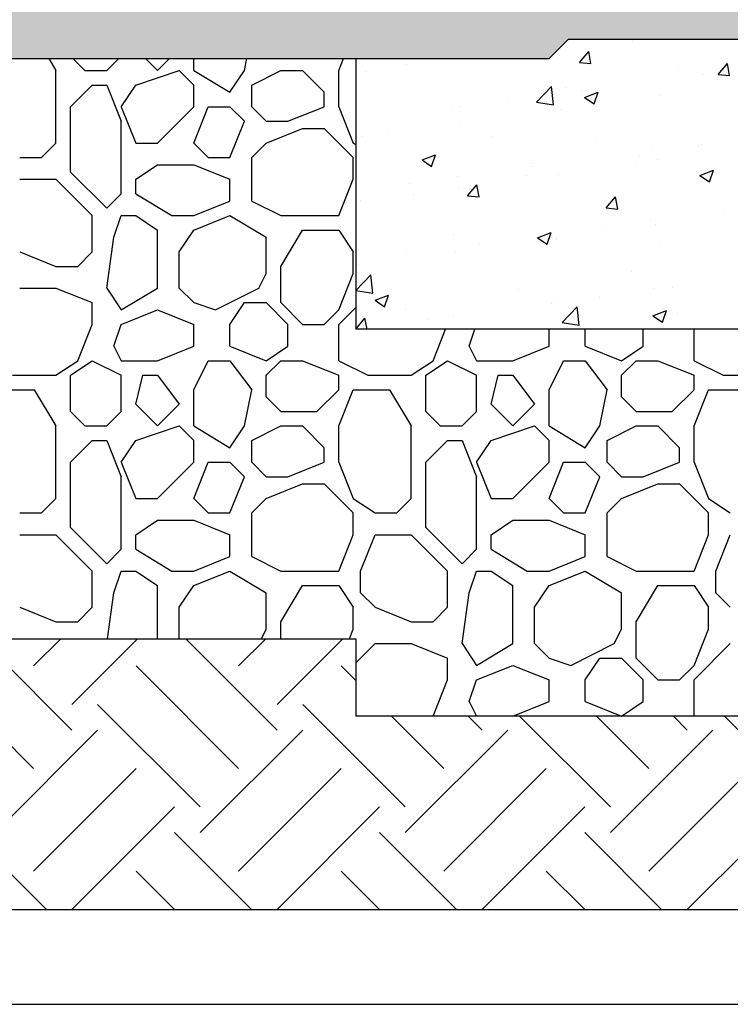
# Model space of a CAD drawing. Extents: x 499156 to 998412, y 3804642 to 7609653.
# Tile 55 of 74: x 500888 to 500906, y 3804699 to 3804725. Entities that reach past the tile are written whole.
import ezdxf

# ---------------------------------------------------------------- set-up
doc = ezdxf.new("R2010")
doc.units = 0
for name, color, linetype in [('14-ab-paving-l', 135, 'CONTINUOUS'), ('15-ab-hatch', 8, 'CONTINUOUS'), ('ab-base', 5, 'CONTINUOUS')]:
    doc.layers.add(name, color=color, linetype=linetype)
doc.layers.add('18-ab-hide', color=191, linetype='CONTINUOUS', plot=False)

msp = doc.modelspace()

# ---------------------------------------------------------------- hatches: boundary and pattern name
at = {"layer": '15-ab-hatch', "ltscale": 0.05}
h = msp.add_hatch(dxfattribs=at)
h.set_pattern_fill('02砂', color=256, scale=15, angle=45, style=0, pattern_type=2)
h.set_pattern_definition([(82.5, (25650167.9829, 193924961.8526), (-1.055259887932, 0.988445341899), [0, -1.14, 0, -1.275, 0, -1.21875]), (52.5, (25650167.9829, 193924961.8526), (-0.558103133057, 2.435234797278), [0, -0.615, 0, -1.0275, 0, -0.39375]), (12.5, (25650167.3306, 193924961.2003), (1.648521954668, 1.654524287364), [0, -0.375, 0, -1.35, 0, -1.7625]), (2.5, (25650167.3306, 193924961.2003), (1.128781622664, 2.059697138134), [0, -0.1875, 0, -0.885, 0, -1.0125])])
h.paths.add_polyline_path([(500916.264, 3804725.807), (500901.264, 3804725.807), (500901.264, 3804725.307), (500656.264, 3804725.307), (500656.264, 3804725.807), (500641.264, 3804725.807), (500641.264, 3804724.307), (500655.764, 3804724.307), (500656.264, 3804723.807), (500901.264, 3804723.807), (500901.764, 3804724.307), (500916.264, 3804724.307)])

# ---------------------------------------------------------------- linework, layer by layer
at = {"layer": '14-ab-paving-l', "ltscale": 0.05}
for p, q in [((500661.264, 3804708.807, 0.345), (500896.264, 3804708.807, 0.345)), ((500896.264, 3804708.807, 0.345), (500896.264, 3804706.807, 0.345)), ((500928.158, 3804706.807, 0.345), (500896.264, 3804706.807, 0.345))]:
    msp.add_line(p, q, dxfattribs=at)
at = {"layer": '15-ab-hatch', "linetype": 'Continuous', "ltscale": 0.05}
for p, q in [((500903.429, 3804724.233, 0.345), (500903.429, 3804724.233, 0.345)), ((500901.629, 3804724.16, 0.345), (500901.629, 3804724.16, 0.345)), ((500902.049, 3804723.701, 0.345), (500902.29, 3804723.989, 0.345)), ((500902.348, 3804723.675, 0.345), (500902.29, 3804723.989, 0.345)), ((500888.326, 3804723.807, 0.345), (500888.514, 3804723.494, 0.345)), ((500888.951, 3804723.807, 0.345), (500889.264, 3804723.494, 0.345)), ((500888.951, 3804723.807, 0.345), (500889.264, 3804723.494, 0.345)), ((500889.826, 3804723.494, 0.345), (500890.139, 3804723.807, 0.345)), ((500889.826, 3804723.494, 0.345), (500890.139, 3804723.807, 0.345)), ((500890.826, 3804723.807, 0.345), (500891.139, 3804723.494, 0.345)), ((500890.826, 3804723.807, 0.345), (500891.139, 3804723.494, 0.345)), ((500891.139, 3804723.494, 0.345), (500891.451, 3804723.807, 0.345)), ((500891.139, 3804723.494, 0.345), (500891.451, 3804723.807, 0.345)), ((500892.076, 3804723.494, 0.345), (500892.076, 3804723.807, 0.345)), ((500893.389, 3804723.494, 0.345), (500893.451, 3804723.807, 0.345)), ((500895.826, 3804723.494, 0.345), (500895.951, 3804723.807, 0.345)), ((500899.033, 3804723.785, 0.345), (500899.033, 3804723.785, 0.345)), ((500902.049, 3804723.701, 0.345), (500902.348, 3804723.675, 0.345)), ((500888.514, 3804721.619, 0.345), (500888.514, 3804723.494, 0.345)), ((500889.264, 3804723.494, 0.345), (500889.826, 3804723.494, 0.345)), ((500890.576, 3804723.119, 0.345), (500891.701, 3804723.494, 0.345)), ((500890.576, 3804723.119, 0.345), (500891.701, 3804723.494, 0.345)), ((500891.701, 3804723.494, 0.345), (500892.076, 3804723.119, 0.345)), ((500891.701, 3804723.494, 0.345), (500892.076, 3804723.119, 0.345)), ((500892.076, 3804723.494, 0.345), (500893.014, 3804722.932, 0.345)), ((500893.014, 3804722.932, 0.345), (500893.389, 3804723.494, 0.345)), ((500893.576, 3804723.119, 0.345), (500894.326, 3804723.494, 0.345)), ((500893.576, 3804723.119, 0.345), (500894.326, 3804723.494, 0.345)), ((500894.326, 3804723.494, 0.345), (500894.889, 3804723.494, 0.345)), ((500894.889, 3804723.494, 0.345), (500895.451, 3804722.932, 0.345)), ((500894.889, 3804723.494, 0.345), (500895.451, 3804722.932, 0.345)), ((500895.826, 3804722.557, 0.345), (500895.826, 3804723.494, 0.345)), ((500896.507, 3804723.465, 0.345), (500896.507, 3804723.465, 0.345)), ((500897.579, 3804723.639, 0.345), (500897.579, 3804723.639, 0.345)), ((500904.609, 3804723.542, 0.345), (500904.609, 3804723.542, 0.345)), ((500905.635, 3804723.388, 0.345), (500905.876, 3804723.675, 0.345)), ((500905.934, 3804723.361, 0.345), (500905.876, 3804723.675, 0.345)), ((500905.261, 3804723.388, 0.345), (500905.261, 3804723.388, 0.345)), ((500905.635, 3804723.388, 0.345), (500905.934, 3804723.361, 0.345)), ((500888.889, 3804722.557, 0.345), (500889.451, 3804723.119, 0.345)), ((500888.889, 3804722.557, 0.345), (500889.451, 3804723.119, 0.345)), ((500889.451, 3804723.119, 0.345), (500889.826, 3804723.119, 0.345)), ((500889.826, 3804723.119, 0.345), (500890.201, 3804722.182, 0.345)), ((500890.201, 3804722.557, 0.345), (500890.576, 3804723.119, 0.345)), ((500892.076, 3804722.557, 0.345), (500892.076, 3804723.119, 0.345)), ((500893.576, 3804722.557, 0.345), (500893.576, 3804723.119, 0.345)), ((500895.451, 3804722.557, 0.345), (500895.451, 3804722.932, 0.345)), ((500900.937, 3804722.678, 0.345), (500901.327, 3804723.083, 0.345)), ((500901.382, 3804722.609, 0.345), (500901.327, 3804723.083, 0.345)), ((500901.693, 3804723.042, 0.345), (500901.693, 3804723.042, 0.345)), ((500902.103, 3804722.972, 0.345), (500902.103, 3804722.972, 0.345)), ((500902.181, 3804722.795, 0.345), (500902.532, 3804722.93, 0.345)), ((500902.43, 3804722.628, 0.345), (500902.532, 3804722.93, 0.345)), ((500900.21, 3804722.723, 0.345), (500900.21, 3804722.723, 0.345)), ((500900.937, 3804722.678, 0.345), (500901.382, 3804722.609, 0.345)), ((500902.181, 3804722.795, 0.345), (500902.43, 3804722.628, 0.345)), ((500904.136, 3804722.847, 0.345), (500904.136, 3804722.847, 0.345)), ((500888.889, 3804720.869, 0.345), (500888.889, 3804722.557, 0.345)), ((500890.201, 3804722.557, 0.345), (500890.576, 3804721.619, 0.345)), ((500891.139, 3804721.619, 0.345), (500892.076, 3804722.557, 0.345)), ((500891.139, 3804721.619, 0.345), (500892.076, 3804722.557, 0.345)), ((500892.076, 3804721.619, 0.345), (500892.451, 3804722.557, 0.345)), ((500892.451, 3804722.557, 0.345), (500893.014, 3804722.557, 0.345)), ((500893.014, 3804722.557, 0.345), (500893.389, 3804722.182, 0.345)), ((500893.014, 3804722.557, 0.345), (500893.389, 3804722.182, 0.345)), ((500893.576, 3804722.557, 0.345), (500893.951, 3804722.182, 0.345)), ((500893.576, 3804722.557, 0.345), (500893.951, 3804722.182, 0.345)), ((500894.514, 3804722.182, 0.345), (500895.451, 3804722.557, 0.345)), ((500895.826, 3804722.557, 0.345), (500896.201, 3804721.619, 0.345)), ((500898.778, 3804722.541, 0.345), (500898.778, 3804722.541, 0.345)), ((500898.958, 3804722.558, 0.345), (500898.958, 3804722.558, 0.345)), ((500901.569, 3804722.495, 0.345), (500901.569, 3804722.495, 0.345)), ((500890.201, 3804720.307, 0.345), (500890.201, 3804722.182, 0.345)), ((500893.014, 3804721.244, 0.345), (500893.389, 3804722.182, 0.345)), ((500893.951, 3804722.182, 0.345), (500894.514, 3804722.182, 0.345)), ((500893.951, 3804721.619, 0.345), (500894.889, 3804721.994, 0.345)), ((500894.889, 3804721.994, 0.345), (500895.451, 3804721.994, 0.345)), ((500895.451, 3804721.994, 0.345), (500896.201, 3804721.244, 0.345)), ((500895.451, 3804721.994, 0.345), (500896.201, 3804721.244, 0.345)), ((500898.972, 3804722.12, 0.345), (500898.972, 3804722.12, 0.345)), ((500896.446, 3804721.8, 0.345), (500896.446, 3804721.8, 0.345)), ((500897.117, 3804721.904, 0.345), (500897.117, 3804721.904, 0.345)), ((500899.786, 3804721.791, 0.345), (500899.786, 3804721.791, 0.345)), ((500902.455, 3804721.678, 0.345), (500902.455, 3804721.678, 0.345)), ((500888.139, 3804721.244, 0.345), (500888.514, 3804721.619, 0.345)), ((500888.139, 3804721.244, 0.345), (500888.514, 3804721.619, 0.345)), ((500890.576, 3804721.619, 0.345), (500891.139, 3804721.619, 0.345)), ((500892.076, 3804721.619, 0.345), (500892.451, 3804721.244, 0.345)), ((500892.076, 3804721.619, 0.345), (500892.451, 3804721.244, 0.345)), ((500893.576, 3804721.244, 0.345), (500893.951, 3804721.619, 0.345)), ((500893.576, 3804721.244, 0.345), (500893.951, 3804721.619, 0.345)), ((500896.201, 3804721.619, 0.345), (500896.264, 3804721.578, 0.345)), ((500903.946, 3804721.416, 0.345), (500903.946, 3804721.416, 0.345)), ((500905.125, 3804721.565, 0.345), (500905.125, 3804721.565, 0.345)), ((500905.198, 3804721.581, 0.345), (500905.198, 3804721.581, 0.345)), ((500887.576, 3804721.244, 0.345), (500888.139, 3804721.244, 0.345)), ((500892.451, 3804721.244, 0.345), (500893.014, 3804721.244, 0.345)), ((500893.576, 3804720.119, 0.345), (500893.576, 3804721.244, 0.345)), ((500896.201, 3804720.682, 0.345), (500896.201, 3804721.244, 0.345)), ((500897.98, 3804721.183, 0.345), (500898.33, 3804721.317, 0.345)), ((500897.98, 3804721.183, 0.345), (500898.229, 3804721.015, 0.345)), ((500898.171, 3804721.232, 0.345), (500898.171, 3804721.232, 0.345)), ((500898.229, 3804721.015, 0.345), (500898.33, 3804721.317, 0.345)), ((500903.603, 3804721.292, 0.345), (500903.603, 3804721.292, 0.345)), ((500904.075, 3804721.183, 0.345), (500904.075, 3804721.183, 0.345)), ((500890.576, 3804720.682, 0.345), (500891.139, 3804721.057, 0.345)), ((500891.139, 3804721.057, 0.345), (500892.076, 3804721.057, 0.345)), ((500892.076, 3804721.057, 0.345), (500893.014, 3804720.682, 0.345)), ((500900.788, 3804721, 0.345), (500900.788, 3804721, 0.345)), ((500900.841, 3804721.119, 0.345), (500900.841, 3804721.119, 0.345)), ((500903.51, 3804721.006, 0.345), (500903.51, 3804721.006, 0.345)), ((500905.166, 3804720.782, 0.345), (500905.516, 3804720.917, 0.345)), ((500905.415, 3804720.615, 0.345), (500905.516, 3804720.917, 0.345)), ((500887.576, 3804720.682, 0.345), (500888.514, 3804720.682, 0.345)), ((500888.514, 3804720.682, 0.345), (500889.451, 3804719.744, 0.345)), ((500888.514, 3804720.682, 0.345), (500889.451, 3804719.744, 0.345)), ((500888.889, 3804720.869, 0.345), (500889.826, 3804719.932, 0.345)), ((500888.889, 3804720.869, 0.345), (500889.826, 3804719.932, 0.345)), ((500890.576, 3804720.307, 0.345), (500890.576, 3804720.682, 0.345)), ((500893.014, 3804720.119, 0.345), (500893.014, 3804720.682, 0.345)), ((500895.826, 3804719.744, 0.345), (500896.201, 3804720.682, 0.345)), ((500898.894, 3804720.751, 0.345), (500898.894, 3804720.751, 0.345)), ((500900.687, 3804720.791, 0.345), (500900.687, 3804720.791, 0.345)), ((500901.508, 3804720.831, 0.345), (500901.508, 3804720.831, 0.345)), ((500905.166, 3804720.782, 0.345), (500905.415, 3804720.615, 0.345)), ((500897.643, 3804720.586, 0.345), (500897.643, 3804720.586, 0.345)), ((500898.911, 3804720.456, 0.345), (500898.911, 3804720.456, 0.345)), ((500899.156, 3804720.254, 0.345), (500899.397, 3804720.541, 0.345)), ((500899.455, 3804720.228, 0.345), (500899.397, 3804720.541, 0.345)), ((500889.826, 3804719.932, 0.345), (500890.201, 3804720.307, 0.345)), ((500889.826, 3804719.932, 0.345), (500890.201, 3804720.307, 0.345)), ((500890.576, 3804720.307, 0.345), (500891.514, 3804719.744, 0.345)), ((500896.385, 3804720.136, 0.345), (500896.385, 3804720.136, 0.345)), ((500897.771, 3804720.291, 0.345), (500897.771, 3804720.291, 0.345)), ((500899.156, 3804720.254, 0.345), (500899.455, 3804720.228, 0.345)), ((500902.743, 3804719.94, 0.345), (500902.984, 3804720.228, 0.345)), ((500903.041, 3804719.914, 0.345), (500902.984, 3804720.228, 0.345)), ((500892.076, 3804719.744, 0.345), (500893.014, 3804720.119, 0.345)), ((500893.576, 3804720.119, 0.345), (500894.326, 3804719.744, 0.345)), ((500893.576, 3804720.119, 0.345), (500894.326, 3804719.744, 0.345)), ((500902.743, 3804719.94, 0.345), (500903.041, 3804719.914, 0.345)), ((500889.451, 3804718.807, 0.345), (500889.451, 3804719.744, 0.345)), ((500890.014, 3804719.182, 0.345), (500890.201, 3804719.744, 0.345)), ((500890.201, 3804719.744, 0.345), (500890.576, 3804719.744, 0.345)), ((500890.576, 3804719.744, 0.345), (500891.139, 3804719.369, 0.345)), ((500891.514, 3804719.744, 0.345), (500892.076, 3804719.744, 0.345)), ((500892.076, 3804719.369, 0.345), (500893.014, 3804719.744, 0.345)), ((500893.014, 3804719.744, 0.345), (500893.951, 3804719.182, 0.345)), ((500894.326, 3804719.744, 0.345), (500895.826, 3804719.744, 0.345)), ((500905.776, 3804719.858, 0.345), (500905.776, 3804719.858, 0.345)), ((500891.139, 3804717.869, 0.345), (500891.139, 3804719.369, 0.345)), ((500891.701, 3804718.807, 0.345), (500892.076, 3804719.369, 0.345)), ((500894.326, 3804718.432, 0.345), (500894.889, 3804719.369, 0.345)), ((500894.889, 3804719.369, 0.345), (500895.826, 3804719.369, 0.345)), ((500895.826, 3804719.369, 0.345), (500896.201, 3804718.807, 0.345)), ((500902.631, 3804719.444, 0.345), (500902.631, 3804719.444, 0.345)), ((500903.882, 3804719.609, 0.345), (500903.882, 3804719.609, 0.345)), ((500904.014, 3804719.518, 0.345), (500904.014, 3804719.518, 0.345)), ((500889.826, 3804717.869, 0.345), (500890.014, 3804719.182, 0.345)), ((500893.951, 3804718.244, 0.345), (500893.951, 3804719.182, 0.345)), ((500898.792, 3804719.249, 0.345), (500898.792, 3804719.249, 0.345)), ((500900.965, 3804719.17, 0.345), (500901.315, 3804719.304, 0.345)), ((500900.965, 3804719.17, 0.345), (500901.214, 3804719.002, 0.345)), ((500901.214, 3804719.002, 0.345), (500901.315, 3804719.304, 0.345)), ((500901.447, 3804719.166, 0.345), (500901.447, 3804719.166, 0.345)), ((500901.461, 3804719.136, 0.345), (500901.461, 3804719.136, 0.345)), ((500899.473, 3804719.028, 0.345), (500899.473, 3804719.028, 0.345)), ((500904.13, 3804719.024, 0.345), (500904.13, 3804719.024, 0.345)), ((500887.576, 3804718.807, 0.345), (500888.514, 3804718.432, 0.345)), ((500889.076, 3804718.432, 0.345), (500889.451, 3804718.807, 0.345)), ((500889.076, 3804718.432, 0.345), (500889.451, 3804718.807, 0.345)), ((500891.701, 3804717.869, 0.345), (500891.701, 3804718.807, 0.345)), ((500896.201, 3804718.244, 0.345), (500896.201, 3804718.807, 0.345)), ((500896.327, 3804718.614, 0.345), (500896.327, 3804718.614, 0.345)), ((500897.579, 3804718.779, 0.345), (500897.579, 3804718.779, 0.345)), ((500898.85, 3804718.792, 0.345), (500898.85, 3804718.792, 0.345)), ((500888.514, 3804718.432, 0.345), (500889.076, 3804718.432, 0.345)), ((500894.326, 3804717.494, 0.345), (500894.326, 3804718.432, 0.345)), ((500896.325, 3804718.471, 0.345), (500896.325, 3804718.471, 0.345)), ((500893.764, 3804717.869, 0.345), (500893.951, 3804718.244, 0.345)), ((500895.826, 3804717.307, 0.345), (500896.201, 3804718.245, 0.345)), ((500896.264, 3804717.807, 0.345), (500896.653, 3804718.213, 0.345)), ((500896.708, 3804717.738, 0.345), (500896.653, 3804718.213, 0.345)), ((500903.397, 3804718.309, 0.345), (500903.397, 3804718.309, 0.345)), ((500887.576, 3804717.869, 0.345), (500888.514, 3804717.869, 0.345)), ((500888.514, 3804717.869, 0.345), (500889.451, 3804717.494, 0.345)), ((500889.826, 3804717.869, 0.345), (500890.201, 3804717.307, 0.345)), ((500890.201, 3804717.307, 0.345), (500891.139, 3804717.869, 0.345)), ((500891.701, 3804717.869, 0.345), (500892.076, 3804717.494, 0.345)), ((500891.701, 3804717.869, 0.345), (500892.076, 3804717.494, 0.345)), ((500891.701, 3804717.869, 0.345), (500891.701, 3804717.869, 0.345)), ((500892.639, 3804717.307, 0.345), (500893.764, 3804717.869, 0.345)), ((500892.639, 3804717.307, 0.345), (500893.764, 3804717.869, 0.345)), ((500903.953, 3804717.854, 0.345), (500903.953, 3804717.854, 0.345)), ((500904.461, 3804717.886, 0.345), (500904.461, 3804717.886, 0.345)), ((500896.264, 3804717.807, 0.345), (500896.708, 3804717.738, 0.345)), ((500896.764, 3804717.557, 0.345), (500897.114, 3804717.691, 0.345)), ((500897.012, 3804717.389, 0.345), (500897.114, 3804717.691, 0.345)), ((500900.481, 3804717.808, 0.345), (500900.481, 3804717.808, 0.345)), ((500902.567, 3804717.637, 0.345), (500902.567, 3804717.637, 0.345)), ((500889.451, 3804716.932, 0.345), (500889.451, 3804717.494, 0.345)), ((500892.076, 3804717.494, 0.345), (500892.639, 3804717.307, 0.345)), ((500892.076, 3804717.494, 0.345), (500892.639, 3804717.307, 0.345)), ((500893.014, 3804716.932, 0.345), (500893.389, 3804717.494, 0.345)), ((500893.389, 3804717.494, 0.345), (500893.951, 3804717.494, 0.345)), ((500893.951, 3804717.494, 0.345), (500894.514, 3804716.932, 0.345)), ((500893.951, 3804717.494, 0.345), (500894.514, 3804716.932, 0.345)), ((500894.326, 3804717.494, 0.345), (500894.889, 3804716.932, 0.345)), ((500894.326, 3804717.494, 0.345), (500894.889, 3804716.932, 0.345)), ((500895.826, 3804716.932, 0.345), (500896.264, 3804717.369, 0.345)), ((500895.826, 3804716.932, 0.345), (500896.264, 3804717.369, 0.345)), ((500896.764, 3804717.557, 0.345), (500897.012, 3804717.389, 0.345)), ((500901.315, 3804717.472, 0.345), (500901.315, 3804717.472, 0.345)), ((500901.386, 3804717.502, 0.345), (500901.386, 3804717.502, 0.345)), ((500901.6, 3804716.979, 0.345), (500901.989, 3804717.385, 0.345)), ((500902.045, 3804716.91, 0.345), (500901.989, 3804717.385, 0.345)), ((500890.201, 3804716.932, 0.345), (500891.139, 3804717.307, 0.345)), ((500891.139, 3804717.307, 0.345), (500892.076, 3804716.932, 0.345)), ((500895.451, 3804716.932, 0.345), (500895.826, 3804717.307, 0.345)), ((500895.451, 3804716.932, 0.345), (500895.826, 3804717.307, 0.345)), ((500896.264, 3804716.807, 0.345), (500896.505, 3804717.094, 0.345)), ((500896.558, 3804716.807, 0.345), (500896.505, 3804717.094, 0.345)), ((500897.565, 3804717.308, 0.345), (500897.565, 3804717.308, 0.345)), ((500898.789, 3804717.127, 0.345), (500898.789, 3804717.127, 0.345)), ((500903.949, 3804717.157, 0.345), (500904.3, 3804717.291, 0.345)), ((500903.949, 3804717.157, 0.345), (500904.198, 3804716.989, 0.345)), ((500904.198, 3804716.989, 0.345), (500904.3, 3804717.291, 0.345)), ((500904.595, 3804717.211, 0.345), (500904.595, 3804717.211, 0.345)), ((500889.076, 3804715.994, 0.345), (500889.451, 3804716.932, 0.345)), ((500890.014, 3804716.369, 0.345), (500890.201, 3804716.932, 0.345)), ((500890.201, 3804716.932, 0.345), (500890.201, 3804716.932, 0.345)), ((500890.201, 3804716.932, 0.345), (500890.201, 3804716.932, 0.345)), ((500892.076, 3804716.369, 0.345), (500892.076, 3804716.932, 0.345)), ((500893.014, 3804716.369, 0.345), (500893.014, 3804716.932, 0.345)), ((500894.514, 3804716.369, 0.345), (500894.514, 3804716.932, 0.345)), ((500894.889, 3804716.932, 0.345), (500895.451, 3804716.932, 0.345)), ((500895.826, 3804715.994, 0.345), (500895.826, 3804716.932, 0.345)), ((500898.157, 3804717.056, 0.345), (500898.157, 3804717.056, 0.345)), ((500901.6, 3804716.979, 0.345), (500902.045, 3804716.91, 0.345)), ((500896.264, 3804716.807, 0.345), (500896.264, 3804716.807, 0.345)), ((500896.264, 3804716.807, 0.345), (500896.264, 3804716.807, 0.345)), ((500898.264, 3804715.994, 0.345), (500898.589, 3804716.807, 0.345)), ((500899.201, 3804716.369, 0.345), (500899.347, 3804716.807, 0.345)), ((500901.264, 3804716.369, 0.345), (500901.264, 3804716.807, 0.345)), ((500902.201, 3804716.369, 0.345), (500902.201, 3804716.807, 0.345)), ((500903.701, 3804716.369, 0.345), (500903.701, 3804716.807, 0.345)), ((500905.014, 3804715.994, 0.345), (500905.014, 3804716.807, 0.345)), ((500890.014, 3804716.369, 0.345), (500890.201, 3804715.994, 0.345)), ((500891.139, 3804715.994, 0.345), (500892.076, 3804716.369, 0.345)), ((500893.014, 3804716.369, 0.345), (500893.951, 3804715.994, 0.345)), ((500893.951, 3804715.994, 0.345), (500894.514, 3804716.369, 0.345)), ((500899.201, 3804716.369, 0.345), (500899.389, 3804715.994, 0.345)), ((500900.326, 3804715.994, 0.345), (500901.264, 3804716.369, 0.345)), ((500902.201, 3804716.369, 0.345), (500903.139, 3804715.994, 0.345)), ((500903.139, 3804715.994, 0.345), (500903.701, 3804716.369, 0.345)), ((500888.514, 3804715.619, 0.345), (500889.076, 3804715.994, 0.345)), ((500888.514, 3804715.619, 0.345), (500889.076, 3804715.994, 0.345)), ((500888.889, 3804715.619, 0.345), (500889.451, 3804715.994, 0.345)), ((500888.889, 3804715.619, 0.345), (500889.451, 3804715.994, 0.345)), ((500889.451, 3804715.994, 0.345), (500890.201, 3804715.619, 0.345)), ((500889.451, 3804715.994, 0.345), (500890.201, 3804715.619, 0.345)), ((500890.201, 3804715.994, 0.345), (500891.139, 3804715.994, 0.345)), ((500892.076, 3804715.244, 0.345), (500892.451, 3804715.994, 0.345)), ((500892.451, 3804715.994, 0.345), (500893.014, 3804715.994, 0.345)), ((500893.014, 3804715.994, 0.345), (500893.576, 3804715.244, 0.345)), ((500893.014, 3804715.994, 0.345), (500893.576, 3804715.244, 0.345)), ((500893.951, 3804715.619, 0.345), (500894.326, 3804715.994, 0.345)), ((500893.951, 3804715.619, 0.345), (500894.326, 3804715.994, 0.345)), ((500894.326, 3804715.994, 0.345), (500894.889, 3804715.994, 0.345)), ((500894.889, 3804715.994, 0.345), (500895.826, 3804715.619, 0.345)), ((500894.889, 3804715.994, 0.345), (500895.826, 3804715.619, 0.345)), ((500895.826, 3804715.994, 0.345), (500896.576, 3804715.619, 0.345)), ((500895.826, 3804715.994, 0.345), (500896.576, 3804715.619, 0.345)), ((500897.701, 3804715.619, 0.345), (500898.264, 3804715.994, 0.345)), ((500897.701, 3804715.619, 0.345), (500898.264, 3804715.994, 0.345)), ((500898.076, 3804715.619, 0.345), (500898.639, 3804715.994, 0.345)), ((500898.076, 3804715.619, 0.345), (500898.639, 3804715.994, 0.345)), ((500898.639, 3804715.994, 0.345), (500899.389, 3804715.619, 0.345)), ((500898.639, 3804715.994, 0.345), (500899.389, 3804715.619, 0.345)), ((500899.389, 3804715.994, 0.345), (500900.326, 3804715.994, 0.345)), ((500901.264, 3804715.244, 0.345), (500901.639, 3804715.994, 0.345)), ((500901.639, 3804715.994, 0.345), (500902.201, 3804715.994, 0.345)), ((500902.201, 3804715.994, 0.345), (500902.764, 3804715.244, 0.345)), ((500902.201, 3804715.994, 0.345), (500902.764, 3804715.244, 0.345)), ((500903.139, 3804715.619, 0.345), (500903.514, 3804715.994, 0.345)), ((500903.139, 3804715.619, 0.345), (500903.514, 3804715.994, 0.345)), ((500903.514, 3804715.994, 0.345), (500904.076, 3804715.994, 0.345)), ((500904.076, 3804715.994, 0.345), (500905.014, 3804715.619, 0.345)), ((500904.076, 3804715.994, 0.345), (500905.014, 3804715.619, 0.345)), ((500905.014, 3804715.994, 0.345), (500905.764, 3804715.619, 0.345)), ((500905.014, 3804715.994, 0.345), (500905.764, 3804715.619, 0.345)), ((500887.389, 3804715.619, 0.345), (500888.514, 3804715.619, 0.345)), ((500888.889, 3804714.682, 0.345), (500888.889, 3804715.619, 0.345)), ((500890.201, 3804714.682, 0.345), (500890.201, 3804715.619, 0.345)), ((500890.576, 3804714.87, 0.345), (500890.764, 3804715.619, 0.345)), ((500890.764, 3804715.619, 0.345), (500891.139, 3804715.619, 0.345)), ((500891.139, 3804715.619, 0.345), (500891.701, 3804714.869, 0.345)), ((500891.139, 3804715.619, 0.345), (500891.701, 3804714.869, 0.345)), ((500893.951, 3804715.057, 0.345), (500893.951, 3804715.619, 0.345)), ((500895.826, 3804715.244, 0.345), (500895.826, 3804715.619, 0.345)), ((500896.576, 3804715.619, 0.345), (500897.701, 3804715.619, 0.345)), ((500898.076, 3804714.682, 0.345), (500898.076, 3804715.619, 0.345)), ((500899.389, 3804714.682, 0.345), (500899.389, 3804715.619, 0.345)), ((500899.764, 3804714.87, 0.345), (500899.951, 3804715.619, 0.345)), ((500899.951, 3804715.619, 0.345), (500900.326, 3804715.619, 0.345)), ((500900.326, 3804715.619, 0.345), (500900.889, 3804714.869, 0.345)), ((500900.326, 3804715.619, 0.345), (500900.889, 3804714.869, 0.345)), ((500903.139, 3804715.057, 0.345), (500903.139, 3804715.619, 0.345)), ((500905.014, 3804715.244, 0.345), (500905.014, 3804715.619, 0.345)), ((500905.764, 3804715.619, 0.345), (500906.889, 3804715.619, 0.345)), ((500887.014, 3804715.244, 0.345), (500887.951, 3804715.244, 0.345)), ((500887.951, 3804715.244, 0.345), (500888.514, 3804714.307, 0.345)), ((500892.076, 3804714.307, 0.345), (500892.076, 3804715.244, 0.345)), ((500893.389, 3804714.307, 0.345), (500893.576, 3804715.244, 0.345)), ((500893.389, 3804714.307, 0.345), (500893.576, 3804715.244, 0.345)), ((500893.951, 3804715.057, 0.345), (500894.326, 3804714.682, 0.345)), ((500893.951, 3804715.057, 0.345), (500894.326, 3804714.682, 0.345)), ((500895.264, 3804714.682, 0.345), (500895.826, 3804715.244, 0.345)), ((500895.264, 3804714.682, 0.345), (500895.826, 3804715.244, 0.345)), ((500895.826, 3804714.307, 0.345), (500896.201, 3804715.244, 0.345)), ((500895.826, 3804714.307, 0.345), (500896.201, 3804715.244, 0.345)), ((500896.201, 3804715.244, 0.345), (500897.139, 3804715.244, 0.345)), ((500897.139, 3804715.244, 0.345), (500897.701, 3804714.307, 0.345)), ((500901.264, 3804714.307, 0.345), (500901.264, 3804715.244, 0.345)), ((500902.576, 3804714.307, 0.345), (500902.764, 3804715.244, 0.345)), ((500902.576, 3804714.307, 0.345), (500902.764, 3804715.244, 0.345)), ((500903.139, 3804715.057, 0.345), (500903.514, 3804714.682, 0.345)), ((500903.139, 3804715.057, 0.345), (500903.514, 3804714.682, 0.345)), ((500904.451, 3804714.682, 0.345), (500905.014, 3804715.244, 0.345)), ((500904.451, 3804714.682, 0.345), (500905.014, 3804715.244, 0.345)), ((500905.014, 3804714.307, 0.345), (500905.389, 3804715.244, 0.345)), ((500905.014, 3804714.307, 0.345), (500905.389, 3804715.244, 0.345)), ((500905.389, 3804715.244, 0.345), (500906.326, 3804715.244, 0.345)), ((500890.576, 3804714.869, 0.345), (500891.139, 3804714.307, 0.345)), ((500890.576, 3804714.869, 0.345), (500891.139, 3804714.307, 0.345)), ((500891.139, 3804714.307, 0.345), (500891.701, 3804714.869, 0.345)), ((500891.139, 3804714.307, 0.345), (500891.701, 3804714.869, 0.345)), ((500899.764, 3804714.869, 0.345), (500900.326, 3804714.307, 0.345)), ((500899.764, 3804714.869, 0.345), (500900.326, 3804714.307, 0.345)), ((500900.326, 3804714.307, 0.345), (500900.889, 3804714.869, 0.345)), ((500900.326, 3804714.307, 0.345), (500900.889, 3804714.869, 0.345)), ((500888.889, 3804714.682, 0.345), (500889.264, 3804714.307, 0.345)), ((500888.889, 3804714.682, 0.345), (500889.264, 3804714.307, 0.345)), ((500889.826, 3804714.307, 0.345), (500890.201, 3804714.682, 0.345)), ((500889.826, 3804714.307, 0.345), (500890.201, 3804714.682, 0.345)), ((500894.326, 3804714.682, 0.345), (500895.264, 3804714.682, 0.345)), ((500898.076, 3804714.682, 0.345), (500898.451, 3804714.307, 0.345)), ((500898.076, 3804714.682, 0.345), (500898.451, 3804714.307, 0.345)), ((500899.014, 3804714.307, 0.345), (500899.389, 3804714.682, 0.345)), ((500899.014, 3804714.307, 0.345), (500899.389, 3804714.682, 0.345)), ((500903.514, 3804714.682, 0.345), (500904.451, 3804714.682, 0.345)), ((500888.514, 3804712.432, 0.345), (500888.514, 3804714.307, 0.345)), ((500889.264, 3804714.307, 0.345), (500889.826, 3804714.307, 0.345)), ((500890.576, 3804713.932, 0.345), (500891.701, 3804714.307, 0.345)), ((500890.576, 3804713.932, 0.345), (500891.701, 3804714.307, 0.345)), ((500891.701, 3804714.307, 0.345), (500892.076, 3804713.932, 0.345)), ((500891.701, 3804714.307, 0.345), (500892.076, 3804713.932, 0.345)), ((500892.076, 3804714.307, 0.345), (500893.014, 3804713.744, 0.345)), ((500893.014, 3804713.744, 0.345), (500893.389, 3804714.307, 0.345)), ((500893.014, 3804713.744, 0.345), (500893.389, 3804714.307, 0.345)), ((500893.576, 3804713.932, 0.345), (500894.326, 3804714.307, 0.345)), ((500893.576, 3804713.932, 0.345), (500894.326, 3804714.307, 0.345)), ((500894.326, 3804714.307, 0.345), (500894.889, 3804714.307, 0.345)), ((500894.889, 3804714.307, 0.345), (500895.451, 3804713.744, 0.345)), ((500894.889, 3804714.307, 0.345), (500895.451, 3804713.744, 0.345)), ((500895.826, 3804713.369, 0.345), (500895.826, 3804714.307, 0.345)), ((500897.701, 3804712.432, 0.345), (500897.701, 3804714.307, 0.345)), ((500898.451, 3804714.307, 0.345), (500899.014, 3804714.307, 0.345)), ((500899.764, 3804713.932, 0.345), (500900.889, 3804714.307, 0.345)), ((500899.764, 3804713.932, 0.345), (500900.889, 3804714.307, 0.345)), ((500900.889, 3804714.307, 0.345), (500901.264, 3804713.932, 0.345)), ((500900.889, 3804714.307, 0.345), (500901.264, 3804713.932, 0.345)), ((500901.264, 3804714.307, 0.345), (500902.201, 3804713.744, 0.345)), ((500902.201, 3804713.744, 0.345), (500902.576, 3804714.307, 0.345)), ((500902.201, 3804713.744, 0.345), (500902.576, 3804714.307, 0.345)), ((500902.764, 3804713.932, 0.345), (500903.514, 3804714.307, 0.345)), ((500902.764, 3804713.932, 0.345), (500903.514, 3804714.307, 0.345)), ((500903.514, 3804714.307, 0.345), (500904.076, 3804714.307, 0.345)), ((500904.076, 3804714.307, 0.345), (500904.639, 3804713.744, 0.345)), ((500904.076, 3804714.307, 0.345), (500904.639, 3804713.744, 0.345)), ((500905.014, 3804713.369, 0.345), (500905.014, 3804714.307, 0.345)), ((500888.889, 3804713.369, 0.345), (500889.451, 3804713.932, 0.345)), ((500888.889, 3804713.369, 0.345), (500889.451, 3804713.932, 0.345)), ((500889.451, 3804713.932, 0.345), (500889.826, 3804713.932, 0.345)), ((500889.826, 3804713.932, 0.345), (500890.201, 3804712.994, 0.345)), ((500889.826, 3804713.932, 0.345), (500890.201, 3804712.994, 0.345)), ((500890.201, 3804713.369, 0.345), (500890.576, 3804713.932, 0.345)), ((500890.201, 3804713.369, 0.345), (500890.576, 3804713.932, 0.345)), ((500892.076, 3804713.369, 0.345), (500892.076, 3804713.932, 0.345)), ((500893.576, 3804713.369, 0.345), (500893.576, 3804713.932, 0.345)), ((500898.076, 3804713.369, 0.345), (500898.639, 3804713.932, 0.345)), ((500898.076, 3804713.369, 0.345), (500898.639, 3804713.932, 0.345)), ((500898.639, 3804713.932, 0.345), (500899.014, 3804713.932, 0.345)), ((500899.014, 3804713.932, 0.345), (500899.389, 3804712.994, 0.345)), ((500899.014, 3804713.932, 0.345), (500899.389, 3804712.994, 0.345)), ((500899.389, 3804713.369, 0.345), (500899.764, 3804713.932, 0.345)), ((500899.389, 3804713.369, 0.345), (500899.764, 3804713.932, 0.345)), ((500901.264, 3804713.369, 0.345), (500901.264, 3804713.932, 0.345)), ((500902.764, 3804713.369, 0.345), (500902.764, 3804713.932, 0.345)), ((500895.451, 3804713.369, 0.345), (500895.451, 3804713.744, 0.345)), ((500904.639, 3804713.369, 0.345), (500904.639, 3804713.744, 0.345)), ((500888.889, 3804711.682, 0.345), (500888.889, 3804713.369, 0.345)), ((500890.201, 3804713.369, 0.345), (500890.576, 3804712.432, 0.345)), ((500890.201, 3804713.369, 0.345), (500890.576, 3804712.432, 0.345)), ((500891.139, 3804712.432, 0.345), (500892.076, 3804713.369, 0.345)), ((500891.139, 3804712.432, 0.345), (500892.076, 3804713.369, 0.345)), ((500892.076, 3804712.432, 0.345), (500892.451, 3804713.369, 0.345)), ((500892.076, 3804712.432, 0.345), (500892.451, 3804713.369, 0.345)), ((500892.451, 3804713.369, 0.345), (500893.014, 3804713.369, 0.345)), ((500893.014, 3804713.369, 0.345), (500893.389, 3804712.994, 0.345)), ((500893.014, 3804713.369, 0.345), (500893.389, 3804712.994, 0.345)), ((500893.576, 3804713.369, 0.345), (500893.951, 3804712.994, 0.345)), ((500893.576, 3804713.369, 0.345), (500893.951, 3804712.994, 0.345)), ((500894.514, 3804712.994, 0.345), (500895.451, 3804713.369, 0.345)), ((500894.514, 3804712.994, 0.345), (500895.451, 3804713.369, 0.345)), ((500895.826, 3804713.369, 0.345), (500896.201, 3804712.432, 0.345)), ((500895.826, 3804713.369, 0.345), (500896.201, 3804712.432, 0.345)), ((500898.076, 3804711.682, 0.345), (500898.076, 3804713.369, 0.345)), ((500899.389, 3804713.369, 0.345), (500899.764, 3804712.432, 0.345)), ((500899.389, 3804713.369, 0.345), (500899.764, 3804712.432, 0.345)), ((500900.326, 3804712.432, 0.345), (500901.264, 3804713.369, 0.345)), ((500900.326, 3804712.432, 0.345), (500901.264, 3804713.369, 0.345)), ((500901.264, 3804712.432, 0.345), (500901.639, 3804713.369, 0.345)), ((500901.264, 3804712.432, 0.345), (500901.639, 3804713.369, 0.345)), ((500901.639, 3804713.369, 0.345), (500902.201, 3804713.369, 0.345)), ((500902.201, 3804713.369, 0.345), (500902.576, 3804712.994, 0.345)), ((500902.201, 3804713.369, 0.345), (500902.576, 3804712.994, 0.345)), ((500902.764, 3804713.369, 0.345), (500903.139, 3804712.994, 0.345)), ((500902.764, 3804713.369, 0.345), (500903.139, 3804712.994, 0.345)), ((500903.701, 3804712.994, 0.345), (500904.639, 3804713.369, 0.345)), ((500903.701, 3804712.994, 0.345), (500904.639, 3804713.369, 0.345)), ((500905.014, 3804713.369, 0.345), (500905.389, 3804712.432, 0.345)), ((500905.014, 3804713.369, 0.345), (500905.389, 3804712.432, 0.345)), ((500890.201, 3804711.119, 0.345), (500890.201, 3804712.994, 0.345)), ((500893.014, 3804712.057, 0.345), (500893.389, 3804712.994, 0.345)), ((500893.014, 3804712.057, 0.345), (500893.389, 3804712.994, 0.345)), ((500893.951, 3804712.994, 0.345), (500894.514, 3804712.994, 0.345)), ((500893.951, 3804712.432, 0.345), (500894.889, 3804712.807, 0.345)), ((500893.951, 3804712.432, 0.345), (500894.889, 3804712.807, 0.345)), ((500894.889, 3804712.807, 0.345), (500895.451, 3804712.807, 0.345)), ((500895.451, 3804712.807, 0.345), (500896.201, 3804712.057, 0.345)), ((500895.451, 3804712.807, 0.345), (500896.201, 3804712.057, 0.345)), ((500899.389, 3804711.119, 0.345), (500899.389, 3804712.994, 0.345)), ((500902.201, 3804712.057, 0.345), (500902.576, 3804712.994, 0.345)), ((500902.201, 3804712.057, 0.345), (500902.576, 3804712.994, 0.345)), ((500903.139, 3804712.994, 0.345), (500903.701, 3804712.994, 0.345)), ((500903.139, 3804712.432, 0.345), (500904.076, 3804712.807, 0.345)), ((500903.139, 3804712.432, 0.345), (500904.076, 3804712.807, 0.345)), ((500904.076, 3804712.807, 0.345), (500904.639, 3804712.807, 0.345)), ((500904.639, 3804712.807, 0.345), (500905.389, 3804712.057, 0.345)), ((500904.639, 3804712.807, 0.345), (500905.389, 3804712.057, 0.345)), ((500888.139, 3804712.057, 0.345), (500888.514, 3804712.432, 0.345)), ((500888.139, 3804712.057, 0.345), (500888.514, 3804712.432, 0.345)), ((500890.576, 3804712.432, 0.345), (500891.139, 3804712.432, 0.345)), ((500892.076, 3804712.432, 0.345), (500892.451, 3804712.057, 0.345)), ((500892.076, 3804712.432, 0.345), (500892.451, 3804712.057, 0.345)), ((500893.576, 3804712.057, 0.345), (500893.951, 3804712.432, 0.345)), ((500893.576, 3804712.057, 0.345), (500893.951, 3804712.432, 0.345)), ((500896.201, 3804712.432, 0.345), (500896.764, 3804712.057, 0.345)), ((500897.326, 3804712.057, 0.345), (500897.701, 3804712.432, 0.345)), ((500897.326, 3804712.057, 0.345), (500897.701, 3804712.432, 0.345)), ((500899.764, 3804712.432, 0.345), (500900.326, 3804712.432, 0.345)), ((500901.264, 3804712.432, 0.345), (500901.639, 3804712.057, 0.345)), ((500901.264, 3804712.432, 0.345), (500901.639, 3804712.057, 0.345)), ((500902.764, 3804712.057, 0.345), (500903.139, 3804712.432, 0.345)), ((500902.764, 3804712.057, 0.345), (500903.139, 3804712.432, 0.345)), ((500905.389, 3804712.432, 0.345), (500905.951, 3804712.057, 0.345)), ((500887.576, 3804712.057, 0.345), (500888.139, 3804712.057, 0.345)), ((500892.451, 3804712.057, 0.345), (500893.014, 3804712.057, 0.345)), ((500893.576, 3804710.932, 0.345), (500893.576, 3804712.057, 0.345)), ((500896.201, 3804711.494, 0.345), (500896.201, 3804712.057, 0.345)), ((500896.764, 3804712.057, 0.345), (500897.326, 3804712.057, 0.345)), ((500901.639, 3804712.057, 0.345), (500902.201, 3804712.057, 0.345)), ((500902.764, 3804710.932, 0.345), (500902.764, 3804712.057, 0.345)), ((500905.389, 3804711.494, 0.345), (500905.389, 3804712.057, 0.345)), ((500890.576, 3804711.494, 0.345), (500891.139, 3804711.869, 0.345)), ((500891.139, 3804711.869, 0.345), (500892.076, 3804711.869, 0.345)), ((500892.076, 3804711.869, 0.345), (500893.014, 3804711.494, 0.345)), ((500892.076, 3804711.869, 0.345), (500893.014, 3804711.494, 0.345)), ((500899.764, 3804711.494, 0.345), (500900.326, 3804711.869, 0.345)), ((500900.326, 3804711.869, 0.345), (500901.264, 3804711.869, 0.345)), ((500901.264, 3804711.869, 0.345), (500902.201, 3804711.494, 0.345)), ((500901.264, 3804711.869, 0.345), (500902.201, 3804711.494, 0.345)), ((500887.576, 3804711.494, 0.345), (500888.514, 3804711.494, 0.345)), ((500888.514, 3804711.494, 0.345), (500889.451, 3804710.557, 0.345)), ((500888.514, 3804711.494, 0.345), (500889.451, 3804710.557, 0.345)), ((500888.889, 3804711.682, 0.345), (500889.826, 3804710.744, 0.345)), ((500888.889, 3804711.682, 0.345), (500889.826, 3804710.744, 0.345)), ((500890.576, 3804711.119, 0.345), (500890.576, 3804711.494, 0.345)), ((500893.014, 3804710.932, 0.345), (500893.014, 3804711.494, 0.345)), ((500895.826, 3804710.557, 0.345), (500896.201, 3804711.494, 0.345)), ((500895.826, 3804710.557, 0.345), (500896.201, 3804711.494, 0.345)), ((500896.389, 3804710.557, 0.345), (500896.764, 3804711.494, 0.345)), ((500896.389, 3804710.557, 0.345), (500896.764, 3804711.494, 0.345)), ((500896.764, 3804711.494, 0.345), (500897.701, 3804711.494, 0.345)), ((500897.701, 3804711.494, 0.345), (500898.639, 3804710.557, 0.345)), ((500897.701, 3804711.494, 0.345), (500898.639, 3804710.557, 0.345)), ((500898.076, 3804711.682, 0.345), (500899.014, 3804710.744, 0.345)), ((500898.076, 3804711.682, 0.345), (500899.014, 3804710.744, 0.345)), ((500899.764, 3804711.119, 0.345), (500899.764, 3804711.494, 0.345)), ((500902.201, 3804710.932, 0.345), (500902.201, 3804711.494, 0.345)), ((500905.014, 3804710.557, 0.345), (500905.389, 3804711.494, 0.345)), ((500905.014, 3804710.557, 0.345), (500905.389, 3804711.494, 0.345)), ((500905.576, 3804710.557, 0.345), (500905.951, 3804711.494, 0.345)), ((500905.576, 3804710.557, 0.345), (500905.951, 3804711.494, 0.345)), ((500889.826, 3804710.744, 0.345), (500890.201, 3804711.119, 0.345)), ((500889.826, 3804710.744, 0.345), (500890.201, 3804711.119, 0.345)), ((500890.576, 3804711.119, 0.345), (500891.514, 3804710.557, 0.345)), ((500899.014, 3804710.744, 0.345), (500899.389, 3804711.119, 0.345)), ((500899.014, 3804710.744, 0.345), (500899.389, 3804711.119, 0.345)), ((500899.764, 3804711.119, 0.345), (500900.701, 3804710.557, 0.345)), ((500892.076, 3804710.557, 0.345), (500893.014, 3804710.932, 0.345)), ((500892.076, 3804710.557, 0.345), (500893.014, 3804710.932, 0.345)), ((500893.576, 3804710.932, 0.345), (500894.326, 3804710.557, 0.345)), ((500893.576, 3804710.932, 0.345), (500894.326, 3804710.557, 0.345)), ((500901.264, 3804710.557, 0.345), (500902.201, 3804710.932, 0.345)), ((500901.264, 3804710.557, 0.345), (500902.201, 3804710.932, 0.345)), ((500902.764, 3804710.932, 0.345), (500903.514, 3804710.557, 0.345)), ((500902.764, 3804710.932, 0.345), (500903.514, 3804710.557, 0.345)), ((500889.451, 3804709.619, 0.345), (500889.451, 3804710.557, 0.345)), ((500890.014, 3804709.994, 0.345), (500890.201, 3804710.557, 0.345)), ((500890.201, 3804710.557, 0.345), (500890.576, 3804710.557, 0.345)), ((500890.576, 3804710.557, 0.345), (500891.139, 3804710.182, 0.345)), ((500891.514, 3804710.557, 0.345), (500892.076, 3804710.557, 0.345)), ((500892.076, 3804710.182, 0.345), (500893.014, 3804710.557, 0.345)), ((500892.076, 3804710.182, 0.345), (500893.014, 3804710.557, 0.345)), ((500893.014, 3804710.557, 0.345), (500893.951, 3804709.994, 0.345)), ((500894.326, 3804710.557, 0.345), (500895.826, 3804710.557, 0.345)), ((500896.389, 3804709.994, 0.345), (500896.389, 3804710.557, 0.345)), ((500898.639, 3804709.619, 0.345), (500898.639, 3804710.557, 0.345)), ((500899.201, 3804709.994, 0.345), (500899.389, 3804710.557, 0.345)), ((500899.389, 3804710.557, 0.345), (500899.764, 3804710.557, 0.345)), ((500899.764, 3804710.557, 0.345), (500900.326, 3804710.182, 0.345)), ((500900.701, 3804710.557, 0.345), (500901.264, 3804710.557, 0.345)), ((500901.264, 3804710.182, 0.345), (500902.201, 3804710.557, 0.345)), ((500901.264, 3804710.182, 0.345), (500902.201, 3804710.557, 0.345)), ((500902.201, 3804710.557, 0.345), (500903.139, 3804709.994, 0.345)), ((500903.514, 3804710.557, 0.345), (500905.014, 3804710.557, 0.345)), ((500905.576, 3804709.994, 0.345), (500905.576, 3804710.557, 0.345)), ((500889.844, 3804708.807, 0.345), (500890.014, 3804709.994, 0.345)), ((500891.139, 3804708.807, 0.345), (500891.139, 3804710.182, 0.345)), ((500891.701, 3804709.619, 0.345), (500892.076, 3804710.182, 0.345)), ((500891.701, 3804709.619, 0.345), (500892.076, 3804710.182, 0.345)), ((500893.951, 3804709.057, 0.345), (500893.951, 3804709.994, 0.345)), ((500894.326, 3804709.244, 0.345), (500894.889, 3804710.182, 0.345)), ((500894.889, 3804710.182, 0.345), (500895.826, 3804710.182, 0.345)), ((500895.826, 3804710.182, 0.345), (500896.201, 3804709.619, 0.345)), ((500895.826, 3804710.182, 0.345), (500896.201, 3804709.619, 0.345)), ((500896.389, 3804709.994, 0.345), (500896.764, 3804709.619, 0.345)), ((500896.389, 3804709.994, 0.345), (500896.764, 3804709.619, 0.345)), ((500899.014, 3804708.682, 0.345), (500899.201, 3804709.994, 0.345)), ((500900.326, 3804708.682, 0.345), (500900.326, 3804710.182, 0.345)), ((500900.889, 3804709.619, 0.345), (500901.264, 3804710.182, 0.345)), ((500900.889, 3804709.619, 0.345), (500901.264, 3804710.182, 0.345)), ((500903.139, 3804709.057, 0.345), (500903.139, 3804709.994, 0.345)), ((500903.514, 3804709.244, 0.345), (500904.076, 3804710.182, 0.345)), ((500904.076, 3804710.182, 0.345), (500905.014, 3804710.182, 0.345)), ((500905.014, 3804710.182, 0.345), (500905.389, 3804709.619, 0.345)), ((500905.014, 3804710.182, 0.345), (500905.389, 3804709.619, 0.345)), ((500905.576, 3804709.994, 0.345), (500905.951, 3804709.619, 0.345)), ((500905.576, 3804709.994, 0.345), (500905.951, 3804709.619, 0.345)), ((500887.576, 3804709.619, 0.345), (500888.514, 3804709.244, 0.345)), ((500887.576, 3804709.619, 0.345), (500888.514, 3804709.244, 0.345)), ((500889.076, 3804709.244, 0.345), (500889.451, 3804709.619, 0.345)), ((500889.076, 3804709.244, 0.345), (500889.451, 3804709.619, 0.345)), ((500891.701, 3804708.807, 0.345), (500891.701, 3804709.619, 0.345)), ((500896.201, 3804709.057, 0.345), (500896.201, 3804709.619, 0.345)), ((500896.764, 3804709.619, 0.345), (500897.701, 3804709.244, 0.345)), ((500896.764, 3804709.619, 0.345), (500897.701, 3804709.244, 0.345)), ((500898.264, 3804709.244, 0.345), (500898.639, 3804709.619, 0.345)), ((500898.264, 3804709.244, 0.345), (500898.639, 3804709.619, 0.345)), ((500900.889, 3804708.682, 0.345), (500900.889, 3804709.619, 0.345)), ((500905.389, 3804709.057, 0.345), (500905.389, 3804709.619, 0.345)), ((500888.514, 3804709.244, 0.345), (500889.076, 3804709.244, 0.345)), ((500894.326, 3804708.807, 0.345), (500894.326, 3804709.244, 0.345)), ((500897.701, 3804709.244, 0.345), (500898.264, 3804709.244, 0.345)), ((500903.514, 3804708.307, 0.345), (500903.514, 3804709.244, 0.345)), ((500893.826, 3804708.807, 0.345), (500893.951, 3804709.057, 0.345)), ((500896.101, 3804708.807, 0.345), (500896.201, 3804709.057, 0.345)), ((500896.101, 3804708.807, 0.345), (500896.201, 3804709.057, 0.345)), ((500902.951, 3804708.682, 0.345), (500903.139, 3804709.057, 0.345)), ((500905.014, 3804708.119, 0.345), (500905.389, 3804709.057, 0.345)), ((500905.014, 3804708.119, 0.345), (500905.389, 3804709.057, 0.345)), ((500888.929, 3804706.447, 0.345), (500886.569, 3804708.807, 0.345)), ((500887.934, 3804708.105, 0.345), (500888.637, 3804708.807, 0.345)), ((500888.929, 3804707.11, 0.345), (500890.626, 3804708.807, 0.345)), ((500894.232, 3804706.447, 0.345), (500891.872, 3804708.807, 0.345)), ((500893.238, 3804708.105, 0.345), (500893.94, 3804708.807, 0.345)), ((500894.232, 3804707.11, 0.345), (500895.929, 3804708.807, 0.345)), ((500896.264, 3804708.182, 0.345), (500896.764, 3804708.682, 0.345)), ((500896.264, 3804708.182, 0.345), (500896.764, 3804708.682, 0.345)), ((500896.764, 3804708.682, 0.345), (500897.701, 3804708.682, 0.345)), ((500897.701, 3804708.682, 0.345), (500898.639, 3804708.307, 0.345)), ((500897.701, 3804708.682, 0.345), (500898.639, 3804708.307, 0.345)), ((500899.014, 3804708.682, 0.345), (500899.389, 3804708.119, 0.345)), ((500899.014, 3804708.682, 0.345), (500899.389, 3804708.119, 0.345)), ((500899.389, 3804708.119, 0.345), (500900.326, 3804708.682, 0.345)), ((500900.889, 3804708.682, 0.345), (500901.264, 3804708.307, 0.345)), ((500900.889, 3804708.682, 0.345), (500901.264, 3804708.307, 0.345)), ((500900.889, 3804708.682, 0.345), (500900.889, 3804708.682, 0.345)), ((500901.826, 3804708.119, 0.345), (500902.951, 3804708.682, 0.345)), ((500901.826, 3804708.119, 0.345), (500902.951, 3804708.682, 0.345)), ((500905.014, 3804707.744, 0.345), (500905.951, 3804708.682, 0.345)), ((500905.014, 3804707.744, 0.345), (500905.951, 3804708.682, 0.345)), ((500898.639, 3804707.744, 0.345), (500898.639, 3804708.307, 0.345)), ((500901.264, 3804708.307, 0.345), (500901.826, 3804708.119, 0.345)), ((500901.264, 3804708.307, 0.345), (500901.826, 3804708.119, 0.345)), ((500902.201, 3804707.744, 0.345), (500902.576, 3804708.307, 0.345)), ((500902.201, 3804707.744, 0.345), (500902.576, 3804708.307, 0.345)), ((500902.576, 3804708.307, 0.345), (500903.139, 3804708.307, 0.345)), ((500903.139, 3804708.307, 0.345), (500903.701, 3804707.744, 0.345)), ((500903.139, 3804708.307, 0.345), (500903.701, 3804707.744, 0.345)), ((500903.514, 3804708.307, 0.345), (500904.076, 3804707.744, 0.345)), ((500903.514, 3804708.307, 0.345), (500904.076, 3804707.744, 0.345)), ((500887.934, 3804705.453, 0.345), (500885.283, 3804708.105, 0.345)), ((500893.238, 3804705.453, 0.345), (500890.586, 3804708.105, 0.345)), ((500896.264, 3804707.73, 0.345), (500895.889, 3804708.105, 0.345)), ((500899.389, 3804707.744, 0.345), (500900.326, 3804708.119, 0.345)), ((500899.389, 3804707.744, 0.345), (500900.326, 3804708.119, 0.345)), ((500900.326, 3804708.119, 0.345), (500901.264, 3804707.744, 0.345)), ((500900.326, 3804708.119, 0.345), (500901.264, 3804707.744, 0.345)), ((500904.639, 3804707.744, 0.345), (500905.014, 3804708.119, 0.345)), ((500904.639, 3804707.744, 0.345), (500905.014, 3804708.119, 0.345)), ((500898.264, 3804706.807, 0.345), (500898.639, 3804707.744, 0.345)), ((500898.264, 3804706.807, 0.345), (500898.639, 3804707.744, 0.345)), ((500899.201, 3804707.182, 0.345), (500899.389, 3804707.744, 0.345)), ((500899.389, 3804707.744, 0.345), (500899.389, 3804707.744, 0.345)), ((500899.389, 3804707.744, 0.345), (500899.389, 3804707.744, 0.345)), ((500901.264, 3804707.182, 0.345), (500901.264, 3804707.744, 0.345)), ((500902.201, 3804707.182, 0.345), (500902.201, 3804707.744, 0.345)), ((500903.701, 3804707.182, 0.345), (500903.701, 3804707.744, 0.345)), ((500904.076, 3804707.744, 0.345), (500904.639, 3804707.744, 0.345)), ((500905.014, 3804706.807, 0.345), (500905.014, 3804707.744, 0.345)), ((500899.201, 3804707.182, 0.345), (500899.389, 3804706.807, 0.345)), ((500900.326, 3804706.807, 0.345), (500901.264, 3804707.182, 0.345)), ((500900.326, 3804706.807, 0.345), (500901.264, 3804707.182, 0.345)), ((500902.201, 3804707.182, 0.345), (500903.139, 3804706.807, 0.345)), ((500902.201, 3804707.182, 0.345), (500903.139, 3804706.807, 0.345)), ((500903.139, 3804706.807, 0.345), (500903.701, 3804707.182, 0.345)), ((500892.243, 3804704.459, 0.345), (500889.592, 3804707.11, 0.345)), ((500897.547, 3804704.459, 0.345), (500894.895, 3804707.11, 0.345)), ((500898.541, 3804705.453, 0.345), (500897.187, 3804706.807, 0.345)), ((500898.264, 3804706.807, 0.345), (500898.264, 3804706.807, 0.345)), ((500898.639, 3804706.807, 0.345), (500898.639, 3804706.807, 0.345)), ((500898.639, 3804706.807, 0.345), (500898.639, 3804706.807, 0.345)), ((500898.639, 3804706.807, 0.345), (500898.639, 3804706.807, 0.345)), ((500899.535, 3804706.447, 0.345), (500899.176, 3804706.807, 0.345)), ((500902.85, 3804704.459, 0.345), (500900.502, 3804706.807, 0.345)), ((500902.201, 3804706.807, 0.345), (500902.201, 3804706.807, 0.345)), ((500903.844, 3804705.453, 0.345), (500902.49, 3804706.807, 0.345)), ((500904.839, 3804706.447, 0.345), (500904.479, 3804706.807, 0.345)), ((500905.014, 3804706.807, 0.345), (500905.014, 3804706.807, 0.345)), ((500905.014, 3804706.807, 0.345), (500905.014, 3804706.807, 0.345)), ((500908.153, 3804704.459, 0.345), (500905.805, 3804706.807, 0.345)), ((500886.94, 3804703.796, 0.345), (500889.592, 3804706.447, 0.345)), ((500892.243, 3804703.796, 0.345), (500894.895, 3804706.447, 0.345)), ((500897.547, 3804703.796, 0.345), (500900.198, 3804706.447, 0.345)), ((500902.85, 3804703.796, 0.345), (500905.502, 3804706.447, 0.345)), ((500887.934, 3804702.801, 0.345), (500890.586, 3804705.453, 0.345)), ((500893.238, 3804702.801, 0.345), (500895.889, 3804705.453, 0.345)), ((500898.541, 3804702.801, 0.345), (500901.193, 3804705.453, 0.345)), ((500903.844, 3804702.801, 0.345), (500906.496, 3804705.453, 0.345)), ((500888.929, 3804701.807, 0.345), (500891.58, 3804704.459, 0.345)), ((500894.232, 3804701.807, 0.345), (500896.884, 3804704.459, 0.345)), ((500899.535, 3804701.807, 0.345), (500902.187, 3804704.459, 0.345)), ((500904.839, 3804701.807, 0.345), (500907.49, 3804704.459, 0.345)), ((500888.266, 3804701.807, 0.345), (500886.277, 3804703.796, 0.345)), ((500893.569, 3804701.807, 0.345), (500891.58, 3804703.796, 0.345)), ((500898.872, 3804701.807, 0.345), (500896.884, 3804703.796, 0.345)), ((500904.176, 3804701.807, 0.345), (500902.187, 3804703.796, 0.345)), ((500891.58, 3804701.807, 0.345), (500890.586, 3804702.801, 0.345)), ((500896.884, 3804701.807, 0.345), (500895.889, 3804702.801, 0.345)), ((500902.187, 3804701.807, 0.345), (500901.193, 3804702.801, 0.345)), ((500889.592, 3804701.807, 0.345), (500889.592, 3804701.807, 0.345)), ((500894.895, 3804701.807, 0.345), (500894.895, 3804701.807, 0.345)), ((500900.198, 3804701.807, 0.345), (500900.198, 3804701.807, 0.345)), ((500905.502, 3804701.807, 0.345), (500905.502, 3804701.807, 0.345))]:
    msp.add_line(p, q, dxfattribs=at)
at = {"layer": '18-ab-hide', "ltscale": 50}
msp.add_line((500623.764, 3804701.807, 0.345), (500928.158, 3804701.807, 0.345), dxfattribs=at)
at = {"layer": '18-ab-hide', "linetype": 'Continuous'}
msp.add_lwpolyline([(500610.582, 3804699.359), (500928.158, 3804699.359), (500928.158, 3804753.266), (500610.582, 3804753.266)], close=True, dxfattribs=at)
at = {"layer": 'ab-base', "color": 5, "ltscale": 0.05}
for p, q in [((500901.264, 3804723.807, 0.345), (500901.764, 3804724.307, 0.345)), ((500901.764, 3804724.307, 0.345), (500928.158, 3804724.307, 0.345)), ((500656.264, 3804723.807, 0.345), (500901.264, 3804723.807, 0.345)), ((500896.264, 3804723.807, 0.345), (500896.264, 3804716.807, 0.345)), ((500928.158, 3804716.807, 0.345), (500896.264, 3804716.807, 0.345))]:
    msp.add_line(p, q, dxfattribs=at)

doc.saveas('drawing.dxf')
